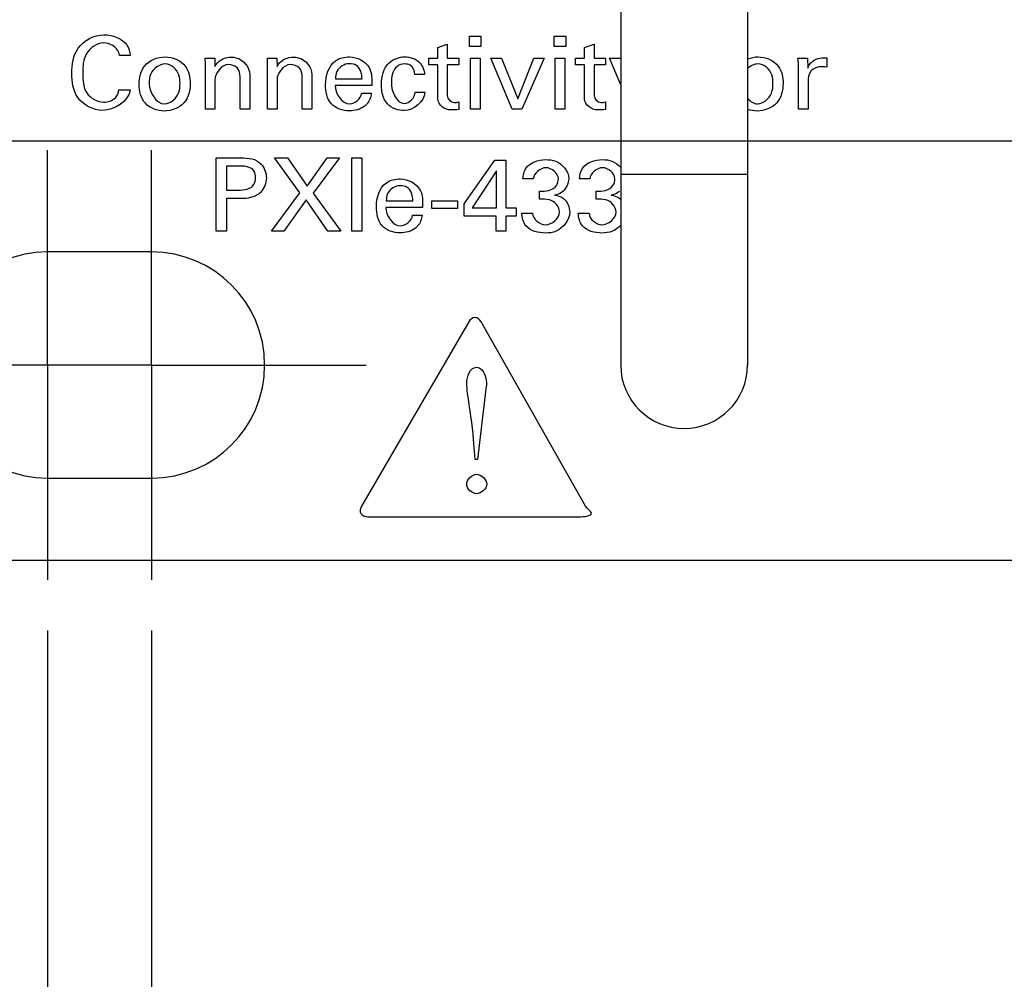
# Model space of a CAD drawing. Header units: inches. Extents: x 0 to 34, y 0 to 22.
# Tile 5 of 78: x 3 to 4.2, y 6.8 to 8. Entities that reach past the tile are written whole.
import ezdxf

# ---------------------------------------------------------------- set-up
doc = ezdxf.new("R2010")
doc.units = ezdxf.units.IN
doc.header["$LTSCALE"] = 1.87
doc.header["$MEASUREMENT"] = 0
doc.linetypes.add('CENTER', pattern=[0.6, 0.375, -0.075, 0.075, -0.075])
doc.layers.get('0').update_dxf_attribs({"linetype": 'CONTINUOUS'})
doc.layers.add('02___PRT_ALL_AXES', color=7, linetype='CONTINUOUS')
doc.layers.add('DIMENSIONS', color=7, linetype='CONTINUOUS')
doc.styles.get("Standard").update_dxf_attribs({"font": 'txt', "width": 0.8})
doc.dimstyles.new('DIMSTYLE_2', dxfattribs={"dimtxt": 0.125, "dimasz": 0.18, "dimexe": 0.125, "dimexo": 0.0625, "dimgap": 0.09, "dimtad": 0, "dimtih": 1, "dimtoh": 1, "dimzin": 4, "dimdsep": 46, "dimtxsty": 'STANDARD', "dimblk": '_FILLED', "dimblk1": '_FILLED', "dimblk2": '_FILLED', "dimcen": 0.09, "dimadec": 0, "dimazin": 0, "dimtp": 0.001, "dimtm": 0.001, "dimtfac": 1, "dimtofl": 0, "dimtmove": 0, "dimatfit": 3, "dimldrblk": '_FILLED', "dimfxl": 1, "dimtolj": 1, "dimtzin": 4, "dimarcsym": 0})

# ---------------------------------------------------------------- blocks, each defined once
blk = doc.blocks.new('*D6')
at = {"layer": 'DIMENSIONS', "color": 2, "linetype": 'CONTINUOUS'}
blk.add_line((7.364, 7.8738), (2.135, 7.8738), dxfattribs=at)
at = {"layer": 'DIMENSIONS', "color": 2, "linetype": 'CONTINUOUS', "insert": (2.0725, 7.9363), "char_height": 0.125, "width": 1.325, "attachment_point": 3, "line_spacing_factor": 0.9}
blk.add_mtext('3X .52{\\Ftxt.shx;\\W1.000000;\\H0.125000; }[13.1]', dxfattribs=at)
blk = doc.blocks.new('_FILLED')
at = {"color": 0, "linetype": 'BYBLOCK'}
blk.add_solid([(0, 0), (-1, 0.1736), (-1, -0.1736)], dxfattribs=at)
blk = doc.blocks.new('*D7')
at = {"layer": 'DIMENSIONS', "color": 2, "linetype": 'CONTINUOUS'}
blk.add_line((7.71, 8.6246), (2.135, 8.6246), dxfattribs=at)
at = {"layer": 'DIMENSIONS', "color": 2, "linetype": 'CONTINUOUS', "insert": (2.0725, 8.6871), "char_height": 0.125, "width": 1.425, "attachment_point": 3, "line_spacing_factor": 0.9}
blk.add_mtext('6X 1.27{\\Ftxt.shx;\\W1.000000;\\H0.125000; }[32.2]', dxfattribs=at)
blk = doc.blocks.new('*D9')
at = {"layer": 'DIMENSIONS', "color": 2, "linetype": 'CONTINUOUS'}
blk.add_line((3.0585, 7.2723), (3.0585, 6.6713), dxfattribs=at)
at = {"layer": 'DIMENSIONS', "color": 2, "linetype": 'CONTINUOUS', "insert": (2.996, 6.6088), "char_height": 0.125, "width": 1.025, "attachment_point": 3, "rotation": 90, "line_spacing_factor": 0.9}
blk.add_mtext('2X .24{\\Ftxt.shx;\\W1.000000;\\H0.125000; }[6]', dxfattribs=at)
blk = doc.blocks.new('*D11')
at = {"layer": 'DIMENSIONS', "color": 2, "linetype": 'CONTINUOUS'}
blk.add_line((3.1865, 7.2723), (3.1865, 6.6713), dxfattribs=at)
at = {"layer": 'DIMENSIONS', "color": 2, "linetype": 'CONTINUOUS', "insert": (3.124, 6.6088), "char_height": 0.125, "width": 1.225, "attachment_point": 3, "rotation": 90, "line_spacing_factor": 0.9}
blk.add_mtext('2X .36{\\Ftxt.shx;\\W1.000000;\\H0.125000; }[9.2]', dxfattribs=at)
blk = doc.blocks.new('*D12')
at = {"layer": 'DIMENSIONS', "color": 2, "linetype": 'CONTINUOUS'}
blk.add_line((4.7225, 7.8714), (4.7225, 6.6713), dxfattribs=at)
at = {"layer": 'DIMENSIONS', "color": 2, "linetype": 'CONTINUOUS', "insert": (4.66, 6.6088), "char_height": 0.125, "width": 1.425, "attachment_point": 3, "rotation": 90, "line_spacing_factor": 0.9}
blk.add_mtext('2X 1.90{\\Ftxt.shx;\\W1.000000;\\H0.125000; }[48.3]', dxfattribs=at)
blk = doc.blocks.new('*D13')
at = {"layer": 'DIMENSIONS', "color": 2, "linetype": 'CONTINUOUS'}
blk.add_line((5.3625, 7.8714), (5.3625, 6.6713), dxfattribs=at)
at = {"layer": 'DIMENSIONS', "color": 2, "linetype": 'CONTINUOUS', "insert": (5.3, 6.6088), "char_height": 0.125, "width": 1.425, "attachment_point": 3, "rotation": 90, "line_spacing_factor": 0.9}
blk.add_mtext('2X 2.54{\\Ftxt.shx;\\W1.000000;\\H0.125000; }[64.5]', dxfattribs=at)
blk = doc.blocks.new('*D14')
at = {"layer": 'DIMENSIONS', "color": 2, "linetype": 'CONTINUOUS'}
blk.add_line((6.0025, 7.8714), (6.0025, 6.6713), dxfattribs=at)
at = {"layer": 'DIMENSIONS', "color": 2, "linetype": 'CONTINUOUS', "insert": (5.94, 6.6088), "char_height": 0.125, "width": 1.425, "attachment_point": 3, "rotation": 90, "line_spacing_factor": 0.9}
blk.add_mtext('2X 3.18{\\Ftxt.shx;\\W1.000000;\\H0.125000; }[80.8]', dxfattribs=at)
blk = doc.blocks.new('*D15')
at = {"layer": 'DIMENSIONS', "color": 2, "linetype": 'CONTINUOUS'}
blk.add_line((6.6425, 7.8714), (6.6425, 6.6713), dxfattribs=at)
at = {"layer": 'DIMENSIONS', "color": 2, "linetype": 'CONTINUOUS', "insert": (6.58, 6.6088), "char_height": 0.125, "width": 1.225, "attachment_point": 3, "rotation": 90, "line_spacing_factor": 0.9}
blk.add_mtext('2X 3.82{\\Ftxt.shx;\\W1.000000;\\H0.125000; }[97]', dxfattribs=at)
blk = doc.blocks.new('*D16')
at = {"layer": 'DIMENSIONS', "color": 2, "linetype": 'CONTINUOUS'}
blk.add_line((8.3525, 7.6463), (8.3525, 6.6713), dxfattribs=at)
at = {"layer": 'DIMENSIONS', "color": 2, "linetype": 'CONTINUOUS', "insert": (8.29, 6.6088), "char_height": 0.125, "width": 1.225, "attachment_point": 3, "rotation": 90, "line_spacing_factor": 0.9}
blk.add_mtext('5.53{\\Ftxt.shx;\\W1.000000;\\H0.125000; }[140.5]', dxfattribs=at)
blk = doc.blocks.new('*D17')
at = {"layer": 'DIMENSIONS', "color": 2, "linetype": 'CONTINUOUS'}
blk.add_line((8.9225, 8.3928), (8.9225, 6.6713), dxfattribs=at)
at = {"layer": 'DIMENSIONS', "color": 2, "linetype": 'CONTINUOUS', "insert": (8.86, 6.6088), "char_height": 0.125, "width": 1.225, "attachment_point": 3, "rotation": 90, "line_spacing_factor": 0.9}
blk.add_mtext('6.10{\\Ftxt.shx;\\W1.000000;\\H0.125000; }[154.9]', dxfattribs=at)
blk = doc.blocks.new('*D18')
at = {"layer": 'DIMENSIONS', "color": 2, "linetype": 'CONTINUOUS'}
blk.add_line((7.7725, 8.2496), (7.7725, 6.6713), dxfattribs=at)
at = {"layer": 'DIMENSIONS', "color": 2, "linetype": 'CONTINUOUS', "insert": (7.71, 6.6088), "char_height": 0.125, "width": 1.225, "attachment_point": 3, "rotation": 90, "line_spacing_factor": 0.9}
blk.add_mtext('4.95{\\Ftxt.shx;\\W1.000000;\\H0.125000; }[125.7]', dxfattribs=at)
blk = doc.blocks.new('*D19')
at = {"layer": 'DIMENSIONS', "color": 2, "linetype": 'CONTINUOUS'}
blk.add_line((13.1285, 8.248), (13.1285, 6.6713), dxfattribs=at)
at = {"layer": 'DIMENSIONS', "color": 2, "linetype": 'CONTINUOUS', "insert": (13.066, 6.6088), "char_height": 0.125, "width": 1.325, "attachment_point": 3, "rotation": 90, "line_spacing_factor": 0.9}
blk.add_mtext('10.31{\\Ftxt.shx;\\W1.000000;\\H0.125000; }[261.8]', dxfattribs=at)
blk = doc.blocks.new('*D20')
at = {"layer": 'DIMENSIONS', "color": 2, "linetype": 'CONTINUOUS'}
blk.add_line((14.2785, 8.3928), (14.2785, 6.6713), dxfattribs=at)
at = {"layer": 'DIMENSIONS', "color": 2, "linetype": 'CONTINUOUS', "insert": (14.216, 6.6088), "char_height": 0.125, "width": 1.125, "attachment_point": 3, "rotation": 90, "line_spacing_factor": 0.9}
blk.add_mtext('11.46{\\Ftxt.shx;\\W1.000000;\\H0.125000; }[291]', dxfattribs=at)
blk = doc.blocks.new('*D21')
at = {"layer": 'DIMENSIONS', "color": 2, "linetype": 'CONTINUOUS'}
blk.add_line((13.7085, 7.6463), (13.7085, 6.6713), dxfattribs=at)
at = {"layer": 'DIMENSIONS', "color": 2, "linetype": 'CONTINUOUS', "insert": (13.646, 6.6088), "char_height": 0.125, "width": 1.325, "attachment_point": 3, "rotation": 90, "line_spacing_factor": 0.9}
blk.add_mtext('10.89{\\Ftxt.shx;\\W1.000000;\\H0.125000; }[276.5]', dxfattribs=at)
blk = doc.blocks.new('*D22')
at = {"layer": 'DIMENSIONS', "color": 2, "linetype": 'CONTINUOUS'}
blk.add_line((10.0785, 8.4512), (10.0785, 6.6713), dxfattribs=at)
at = {"layer": 'DIMENSIONS', "color": 2, "linetype": 'CONTINUOUS', "insert": (10.016, 6.6088), "char_height": 0.125, "width": 1.525, "attachment_point": 3, "rotation": 90, "line_spacing_factor": 0.9}
blk.add_mtext('2X 7.26{\\Ftxt.shx;\\W1.000000;\\H0.125000; }[184.3]', dxfattribs=at)
blk = doc.blocks.new('*D23')
at = {"layer": 'DIMENSIONS', "color": 2, "linetype": 'CONTINUOUS'}
blk.add_line((10.7185, 8.4512), (10.7185, 6.6713), dxfattribs=at)
at = {"layer": 'DIMENSIONS', "color": 2, "linetype": 'CONTINUOUS', "insert": (10.656, 6.6088), "char_height": 0.125, "width": 1.525, "attachment_point": 3, "rotation": 90, "line_spacing_factor": 0.9}
blk.add_mtext('2X 7.90{\\Ftxt.shx;\\W1.000000;\\H0.125000; }[200.6]', dxfattribs=at)
blk = doc.blocks.new('*D24')
at = {"layer": 'DIMENSIONS', "color": 2, "linetype": 'CONTINUOUS'}
blk.add_line((11.3585, 8.4512), (11.3585, 6.6713), dxfattribs=at)
at = {"layer": 'DIMENSIONS', "color": 2, "linetype": 'CONTINUOUS', "insert": (11.296, 6.6088), "char_height": 0.125, "width": 1.525, "attachment_point": 3, "rotation": 90, "line_spacing_factor": 0.9}
blk.add_mtext('2X 8.54{\\Ftxt.shx;\\W1.000000;\\H0.125000; }[216.8]', dxfattribs=at)
blk = doc.blocks.new('*D25')
at = {"layer": 'DIMENSIONS', "color": 2, "linetype": 'CONTINUOUS'}
blk.add_line((11.9985, 8.4512), (11.9985, 6.6713), dxfattribs=at)
at = {"layer": 'DIMENSIONS', "color": 2, "linetype": 'CONTINUOUS', "insert": (11.936, 6.6088), "char_height": 0.125, "width": 1.525, "attachment_point": 3, "rotation": 90, "line_spacing_factor": 0.9}
blk.add_mtext('2X 9.18{\\Ftxt.shx;\\W1.000000;\\H0.125000; }[233.1]', dxfattribs=at)
blk = doc.blocks.new('*D26')
at = {"layer": 'DIMENSIONS', "color": 2, "linetype": 'CONTINUOUS'}
blk.add_line((15.4345, 8.4512), (15.4345, 6.6713), dxfattribs=at)
at = {"layer": 'DIMENSIONS', "color": 2, "linetype": 'CONTINUOUS', "insert": (15.372, 6.6088), "char_height": 0.125, "width": 1.625, "attachment_point": 3, "rotation": 90, "line_spacing_factor": 0.9}
blk.add_mtext('2X 12.61{\\Ftxt.shx;\\W1.000000;\\H0.125000; }[320.3]', dxfattribs=at)
blk = doc.blocks.new('*D27')
at = {"layer": 'DIMENSIONS', "color": 2, "linetype": 'CONTINUOUS'}
blk.add_line((16.0745, 8.4512), (16.0745, 6.6713), dxfattribs=at)
at = {"layer": 'DIMENSIONS', "color": 2, "linetype": 'CONTINUOUS', "insert": (16.012, 6.6088), "char_height": 0.125, "width": 1.625, "attachment_point": 3, "rotation": 90, "line_spacing_factor": 0.9}
blk.add_mtext('2X 13.25{\\Ftxt.shx;\\W1.000000;\\H0.125000; }[336.6]', dxfattribs=at)
blk = doc.blocks.new('*D28')
at = {"layer": 'DIMENSIONS', "color": 2, "linetype": 'CONTINUOUS'}
blk.add_line((16.7145, 8.4512), (16.7145, 6.6713), dxfattribs=at)
at = {"layer": 'DIMENSIONS', "color": 2, "linetype": 'CONTINUOUS', "insert": (16.652, 6.6088), "char_height": 0.125, "width": 1.625, "attachment_point": 3, "rotation": 90, "line_spacing_factor": 0.9}
blk.add_mtext('2X 13.89{\\Ftxt.shx;\\W1.000000;\\H0.125000; }[352.9]', dxfattribs=at)
blk = doc.blocks.new('*D29')
at = {"layer": 'DIMENSIONS', "color": 2, "linetype": 'CONTINUOUS'}
blk.add_line((17.3545, 8.4512), (17.3545, 6.6713), dxfattribs=at)
at = {"layer": 'DIMENSIONS', "color": 2, "linetype": 'CONTINUOUS', "insert": (17.292, 6.6088), "char_height": 0.125, "width": 1.625, "attachment_point": 3, "rotation": 90, "line_spacing_factor": 0.9}
blk.add_mtext('2X 14.53{\\Ftxt.shx;\\W1.000000;\\H0.125000; }[369.1]', dxfattribs=at)
blk = doc.blocks.new('*D30')
at = {"layer": 'DIMENSIONS', "color": 2, "linetype": 'CONTINUOUS'}
blk.add_line((19.0645, 7.6463), (19.0645, 6.6713), dxfattribs=at)
at = {"layer": 'DIMENSIONS', "color": 2, "linetype": 'CONTINUOUS', "insert": (19.002, 6.6088), "char_height": 0.125, "width": 1.325, "attachment_point": 3, "rotation": 90, "line_spacing_factor": 0.9}
blk.add_mtext('16.24{\\Ftxt.shx;\\W1.000000;\\H0.125000; }[412.5]', dxfattribs=at)
blk = doc.blocks.new('*D31')
at = {"layer": 'DIMENSIONS', "color": 2, "linetype": 'CONTINUOUS'}
blk.add_line((19.6345, 8.3928), (19.6345, 6.6713), dxfattribs=at)
at = {"layer": 'DIMENSIONS', "color": 2, "linetype": 'CONTINUOUS', "insert": (19.572, 6.6088), "char_height": 0.125, "width": 1.125, "attachment_point": 3, "rotation": 90, "line_spacing_factor": 0.9}
blk.add_mtext('16.81{\\Ftxt.shx;\\W1.000000;\\H0.125000; }[427]', dxfattribs=at)
blk = doc.blocks.new('*D32')
at = {"layer": 'DIMENSIONS', "color": 2, "linetype": 'CONTINUOUS'}
blk.add_line((18.4845, 8.248), (18.4845, 6.6713), dxfattribs=at)
at = {"layer": 'DIMENSIONS', "color": 2, "linetype": 'CONTINUOUS', "insert": (18.422, 6.6088), "char_height": 0.125, "width": 1.325, "attachment_point": 3, "rotation": 90, "line_spacing_factor": 0.9}
blk.add_mtext('15.66{\\Ftxt.shx;\\W1.000000;\\H0.125000; }[397.8]', dxfattribs=at)
blk = doc.blocks.new('*D33')
at = {"layer": 'DIMENSIONS', "color": 2, "linetype": 'CONTINUOUS'}
for p, q in [((21.4585, 7.2723), (21.4585, 7.0214)), ((21.4585, 7.0214), (21.412, 6.9877)), ((21.412, 6.9877), (21.412, 6.6713))]:
    blk.add_line(p, q, dxfattribs=at)
at = {"layer": 'DIMENSIONS', "color": 2, "linetype": 'CONTINUOUS', "insert": (21.3495, 6.6088), "char_height": 0.125, "width": 1.625, "attachment_point": 3, "rotation": 90, "line_spacing_factor": 0.9}
blk.add_mtext('2X 18.64{\\Ftxt.shx;\\W1.000000;\\H0.125000; }[473.4]', dxfattribs=at)
blk = doc.blocks.new('*D34')
at = {"layer": 'DIMENSIONS', "color": 2, "linetype": 'CONTINUOUS'}
blk.add_line((21.5865, 7.2723), (21.5865, 6.6713), dxfattribs=at)
at = {"layer": 'DIMENSIONS', "color": 2, "linetype": 'CONTINUOUS', "insert": (21.524, 6.6088), "char_height": 0.125, "width": 1.625, "attachment_point": 3, "rotation": 90, "line_spacing_factor": 0.9}
blk.add_mtext('2X 18.76{\\Ftxt.shx;\\W1.000000;\\H0.125000; }[476.6]', dxfattribs=at)

msp = doc.modelspace()

# ---------------------------------------------------------------- linework, layer by layer
at = {"color": 7, "linetype": 'CONTINUOUS'}
for p, q in [((3.7633, 8.8488), (3.7633, 7.5988)), ((3.9193, 8.8488), (3.9193, 7.5988)), ((3.9193, 7.8328), (3.7633, 7.8328)), ((3.01, 7.3588), (21.635, 7.3588))]:
    msp.add_line(p, q, dxfattribs=at)
at = {"color": 40, "linetype": 'CONTINUOUS'}
for p, q in [((3.5384, 7.9893), (3.5501, 7.9931)), ((3.5501, 7.9931), (3.5501, 7.9762)), ((3.5774, 7.9903), (3.5774, 8.0032)), ((3.5774, 8.0032), (3.5915, 8.0032)), ((3.5915, 8.0032), (3.5915, 7.9903)), ((3.6816, 7.9903), (3.6816, 8.0032)), ((3.6816, 8.0032), (3.6958, 8.0032)), ((3.6958, 8.0032), (3.6958, 7.9903)), ((3.719, 7.9893), (3.7306, 7.9931)), ((3.7306, 7.9931), (3.7306, 7.9762)), ((3.1603, 7.9791), (3.1469, 7.9791)), ((3.5384, 7.9762), (3.5384, 7.9893)), ((3.5915, 7.9903), (3.5774, 7.9903)), ((3.6958, 7.9903), (3.6816, 7.9903)), ((3.719, 7.9762), (3.719, 7.9893)), ((3.2526, 7.9687), (3.2525, 7.9759)), ((3.2525, 7.9759), (3.2642, 7.9759)), ((3.2526, 7.9132), (3.2526, 7.9687)), ((3.2642, 7.9759), (3.2644, 7.9658)), ((3.329, 7.9687), (3.3288, 7.9759)), ((3.3288, 7.9759), (3.3406, 7.9759)), ((3.329, 7.9132), (3.329, 7.9687)), ((3.3406, 7.9759), (3.3407, 7.9658)), ((3.5273, 7.9676), (3.5273, 7.9762)), ((3.5273, 7.9762), (3.5384, 7.9762)), ((3.5384, 7.9676), (3.5273, 7.9676)), ((3.5384, 7.9257), (3.5384, 7.9676)), ((3.5501, 7.9762), (3.5641, 7.9762)), ((3.5501, 7.9676), (3.5501, 7.9299)), ((3.5641, 7.9676), (3.5501, 7.9676)), ((3.5641, 7.9762), (3.5641, 7.9676)), ((3.5787, 7.9132), (3.5787, 7.9759)), ((3.5787, 7.9759), (3.5904, 7.9759)), ((3.5904, 7.9759), (3.5904, 7.9132)), ((3.63, 7.9132), (3.6038, 7.9759)), ((3.6038, 7.9759), (3.6169, 7.9759)), ((3.6169, 7.9759), (3.6369, 7.9262)), ((3.6369, 7.9262), (3.6564, 7.9759)), ((3.6694, 7.9759), (3.6419, 7.9132)), ((3.6564, 7.9759), (3.6694, 7.9759)), ((3.6829, 7.9132), (3.6829, 7.9759)), ((3.6829, 7.9759), (3.6947, 7.9759)), ((3.6947, 7.9759), (3.6947, 7.9132)), ((3.7079, 7.9676), (3.7079, 7.9762)), ((3.7079, 7.9762), (3.719, 7.9762)), ((3.719, 7.9676), (3.7079, 7.9676)), ((3.719, 7.9257), (3.719, 7.9676)), ((3.7306, 7.9762), (3.7446, 7.9762)), ((3.7306, 7.9676), (3.7306, 7.9299)), ((3.7446, 7.9676), (3.7306, 7.9676)), ((3.7446, 7.9762), (3.7446, 7.9676)), ((3.7633, 7.9433), (3.7496, 7.9759)), ((3.7496, 7.9759), (3.7629, 7.9759)), ((3.9813, 7.9759), (3.9932, 7.9759)), ((3.9932, 7.9759), (3.9935, 7.9638)), ((4.0166, 7.9764), (4.0166, 7.9649)), ((3.3072, 7.9558), (3.3072, 7.9132)), ((3.3836, 7.9558), (3.3836, 7.9132)), ((3.5221, 7.9558), (3.5102, 7.9558)), ((3.982, 7.9132), (3.982, 7.9632)), ((4.0143, 7.9654), (4.011, 7.9655)), ((4.0166, 7.9649), (4.0143, 7.9654)), ((3.2644, 7.9493), (3.2644, 7.9132)), ((3.2952, 7.9132), (3.2952, 7.9531)), ((3.3407, 7.9493), (3.3407, 7.9132)), ((3.3716, 7.9132), (3.3716, 7.9531)), ((3.4126, 7.9507), (3.4452, 7.9507)), ((3.9938, 7.9465), (3.9938, 7.9132)), ((3.1463, 7.9369), (3.16, 7.9369)), ((3.4572, 7.9424), (3.4121, 7.9424)), ((3.4448, 7.9328), (3.4566, 7.9328)), ((3.5107, 7.934), (3.5226, 7.934)), ((3.5641, 7.9222), (3.5641, 7.913)), ((3.7446, 7.9222), (3.7446, 7.913)), ((3.2644, 7.9132), (3.2526, 7.9132)), ((3.3072, 7.9132), (3.2952, 7.9132)), ((3.3407, 7.9132), (3.329, 7.9132)), ((3.3836, 7.9132), (3.3716, 7.9132)), ((3.5904, 7.9132), (3.5787, 7.9132)), ((3.6419, 7.9132), (3.63, 7.9132)), ((3.6947, 7.9132), (3.6829, 7.9132)), ((3.9938, 7.9132), (3.982, 7.9132)), ((3.266, 7.7632), (3.266, 7.8534)), ((3.266, 7.8534), (3.2963, 7.8534)), ((3.3688, 7.8104), (3.3375, 7.8534)), ((3.3375, 7.8534), (3.3535, 7.8534)), ((3.3535, 7.8534), (3.3779, 7.8187)), ((3.3779, 7.8187), (3.4023, 7.8534)), ((3.4174, 7.8534), (3.3853, 7.8102)), ((3.4023, 7.8534), (3.4174, 7.8534)), ((3.4326, 7.7632), (3.4326, 7.8534)), ((3.4326, 7.8534), (3.4451, 7.8534)), ((3.4451, 7.8534), (3.4451, 7.7632)), ((3.571, 7.7968), (3.6085, 7.8508)), ((3.6085, 7.8508), (3.622, 7.8508)), ((3.622, 7.8508), (3.622, 7.792)), ((3.2785, 7.8433), (3.2785, 7.8138)), ((3.296, 7.8433), (3.2785, 7.8433)), ((3.6104, 7.8377), (3.5805, 7.792)), ((3.6104, 7.792), (3.6104, 7.8377)), ((3.6557, 7.8277), (3.6431, 7.8277)), ((3.7252, 7.8277), (3.7126, 7.8277)), ((3.2785, 7.8138), (3.2934, 7.8138)), ((3.3338, 7.7632), (3.3688, 7.8104)), ((3.3853, 7.8102), (3.419, 7.7632)), ((3.6636, 7.8026), (3.6636, 7.8127)), ((3.7331, 7.8026), (3.7331, 7.8127)), ((3.2785, 7.8033), (3.2785, 7.7632)), ((3.2932, 7.8033), (3.2785, 7.8033)), ((3.3764, 7.8019), (3.3489, 7.7632)), ((3.4033, 7.7632), (3.3764, 7.8019)), ((3.475, 7.8007), (3.5076, 7.8007)), ((3.5311, 7.7913), (3.5311, 7.8008)), ((3.5311, 7.8008), (3.5625, 7.8008)), ((3.5625, 7.8008), (3.5625, 7.7913)), ((3.5196, 7.7924), (3.4745, 7.7924)), ((3.5625, 7.7913), (3.5311, 7.7913)), ((3.571, 7.7819), (3.571, 7.7968)), ((3.5805, 7.792), (3.6104, 7.792)), ((3.622, 7.792), (3.6346, 7.792)), ((3.6346, 7.792), (3.6346, 7.7819)), ((3.6417, 7.7854), (3.655, 7.7854)), ((3.7112, 7.7854), (3.7245, 7.7854)), ((3.5073, 7.7828), (3.519, 7.7828)), ((3.61, 7.7819), (3.571, 7.7819)), ((3.61, 7.7632), (3.61, 7.7819)), ((3.622, 7.7819), (3.622, 7.7632)), ((3.6346, 7.7819), (3.622, 7.7819)), ((3.2785, 7.7632), (3.266, 7.7632)), ((3.3489, 7.7632), (3.3338, 7.7632)), ((3.419, 7.7632), (3.4033, 7.7632)), ((3.4451, 7.7632), (3.4326, 7.7632)), ((3.622, 7.7632), (3.61, 7.7632)), ((3.5765, 7.652), (3.4447, 7.4253)), ((3.7202, 7.4254), (3.5916, 7.6519)), ((3.5976, 7.5694), (3.5874, 7.4826)), ((3.5844, 7.4826), (3.5824, 7.5071)), ((3.5874, 7.4826), (3.5844, 7.4826)), ((3.4522, 7.4123), (3.7125, 7.4123))]:
    msp.add_line(p, q, dxfattribs=at)
at = {"color": 7, "linetype": 'CONTINUOUS'}
msp.add_arc((3.8413, 7.5988), 0.078, 180, 360, dxfattribs=at)
at = {"color": 40, "linetype": 'CONTINUOUS'}
for points, knots in [([(3.0884, 7.9573), (3.0884, 7.9679), (3.0916, 7.9922), (3.1159, 8.0047), (3.1279, 8.0047)], [0, 0, 0, 0, 0.469748, 1, 1, 1, 1]), ([(3.1279, 8.0047), (3.1383, 8.0047), (3.1559, 7.9987), (3.1599, 7.9835), (3.1603, 7.9791)], [0, 0, 0, 0, 0.702144, 1, 1, 1, 1]), ([(3.1274, 7.9947), (3.1192, 7.9947), (3.1024, 7.9832), (3.1018, 7.9657), (3.1018, 7.9574)], [0, 0, 0, 0, 0.499846, 1, 1, 1, 1]), ([(3.1469, 7.9791), (3.1467, 7.9803), (3.1453, 7.989), (3.1348, 7.9947), (3.1274, 7.9947)], [0, 0, 0, 0, 0.148184, 1, 1, 1, 1]), ([(3.1712, 7.9438), (3.1712, 7.9517), (3.175, 7.9703), (3.194, 7.9776), (3.2031, 7.9776)], [0, 0, 0, 0, 0.462511, 1, 1, 1, 1]), ([(3.2031, 7.9689), (3.196, 7.9689), (3.1843, 7.9601), (3.1835, 7.9486), (3.1835, 7.9446)], [0, 0, 0, 0, 0.636738, 1, 1, 1, 1]), ([(3.2031, 7.9776), (3.2122, 7.9776), (3.2306, 7.97), (3.2339, 7.9521), (3.2339, 7.9447)], [0, 0, 0, 0, 0.552193, 1, 1, 1, 1]), ([(3.2214, 7.9451), (3.2214, 7.9485), (3.221, 7.9593), (3.2104, 7.9689), (3.2031, 7.9689)], [0, 0, 0, 0, 0.324102, 1, 1, 1, 1]), ([(3.2644, 7.9658), (3.2649, 7.9668), (3.2687, 7.9737), (3.2777, 7.9772), (3.2845, 7.9772)], [0, 0, 0, 0, 0.142076, 1, 1, 1, 1]), ([(3.2845, 7.9772), (3.2865, 7.9772), (3.2974, 7.9765), (3.3072, 7.9647), (3.3072, 7.9558)], [0, 0, 0, 0, 0.182491, 1, 1, 1, 1]), ([(3.3407, 7.9658), (3.3412, 7.9668), (3.3451, 7.9737), (3.3541, 7.9772), (3.3609, 7.9772)], [0, 0, 0, 0, 0.142057, 1, 1, 1, 1]), ([(3.3609, 7.9772), (3.3628, 7.9772), (3.3737, 7.9765), (3.3836, 7.9647), (3.3836, 7.9558)], [0, 0, 0, 0, 0.182401, 1, 1, 1, 1]), ([(3.4297, 7.9692), (3.4236, 7.9692), (3.4137, 7.963), (3.4126, 7.9536), (3.4126, 7.9507)], [0, 0, 0, 0, 0.671764, 1, 1, 1, 1]), ([(3.4452, 7.9507), (3.4453, 7.9566), (3.4422, 7.9676), (3.4326, 7.9692), (3.4297, 7.9692)], [0, 0, 0, 0, 0.670004, 1, 1, 1, 1]), ([(3.43, 7.9776), (3.4393, 7.9776), (3.458, 7.9677), (3.4574, 7.9496), (3.4572, 7.9424)], [0, 0, 0, 0, 0.563263, 1, 1, 1, 1]), ([(3.4691, 7.9437), (3.4691, 7.9531), (3.4735, 7.9716), (3.4908, 7.9776), (3.4976, 7.9776)], [0, 0, 0, 0, 0.583835, 1, 1, 1, 1]), ([(3.4977, 7.9689), (3.4944, 7.9689), (3.4831, 7.9656), (3.4814, 7.9525), (3.4814, 7.9453)], [0, 0, 0, 0, 0.312543, 1, 1, 1, 1]), ([(3.5102, 7.9558), (3.5098, 7.9601), (3.5071, 7.9677), (3.5, 7.9689), (3.4977, 7.9689)], [0, 0, 0, 0, 0.650147, 1, 1, 1, 1]), ([(3.9322, 7.9776), (3.9414, 7.9776), (3.9597, 7.97), (3.963, 7.9521), (3.963, 7.9447)], [0, 0, 0, 0, 0.552164, 1, 1, 1, 1]), ([(3.9505, 7.9451), (3.9505, 7.9485), (3.9502, 7.9593), (3.9395, 7.9689), (3.9322, 7.9689)], [0, 0, 0, 0, 0.324102, 1, 1, 1, 1]), ([(3.1263, 7.9118), (3.1147, 7.9118), (3.0912, 7.9238), (3.0884, 7.9472), (3.0884, 7.9573)], [0, 0, 0, 0, 0.53607, 1, 1, 1, 1]), ([(3.1018, 7.9574), (3.1018, 7.9492), (3.1025, 7.9317), (3.1195, 7.922), (3.1273, 7.922)], [0, 0, 0, 0, 0.512328, 1, 1, 1, 1]), ([(4.011, 7.9655), (4.006, 7.9655), (3.9948, 7.9622), (3.9938, 7.9512), (3.9938, 7.9465)], [0, 0, 0, 0, 0.515157, 1, 1, 1, 1]), ([(3.2021, 7.911), (3.1938, 7.911), (3.1756, 7.9174), (3.1712, 7.9356), (3.1712, 7.9438)], [0, 0, 0, 0, 0.505976, 1, 1, 1, 1]), ([(3.2339, 7.9447), (3.2339, 7.9363), (3.2293, 7.9178), (3.2108, 7.911), (3.2021, 7.911)], [0, 0, 0, 0, 0.491174, 1, 1, 1, 1]), ([(3.2024, 7.9198), (3.2097, 7.9198), (3.2209, 7.9297), (3.2214, 7.941), (3.2214, 7.9451)], [0, 0, 0, 0, 0.644707, 1, 1, 1, 1]), ([(3.4296, 7.9113), (3.4217, 7.9113), (3.4037, 7.917), (3.4004, 7.9352), (3.4004, 7.9434)], [0, 0, 0, 0, 0.489757, 1, 1, 1, 1]), ([(3.4766, 7.9197), (3.4729, 7.9239), (3.4695, 7.9323), (3.4691, 7.9408), (3.4691, 7.9437)], [0, 0, 0, 0, 0.660782, 1, 1, 1, 1]), ([(3.963, 7.9447), (3.963, 7.9363), (3.9584, 7.9178), (3.9399, 7.911), (3.9312, 7.911)], [0, 0, 0, 0, 0.491174, 1, 1, 1, 1]), ([(3.9315, 7.9198), (3.9388, 7.9198), (3.95, 7.9297), (3.9505, 7.941), (3.9505, 7.9451)], [0, 0, 0, 0, 0.644707, 1, 1, 1, 1]), ([(3.4512, 7.9197), (3.4504, 7.9187), (3.4447, 7.9133), (3.4362, 7.9113), (3.4296, 7.9113)], [0, 0, 0, 0, 0.161894, 1, 1, 1, 1]), ([(3.6431, 7.8277), (3.6432, 7.8321), (3.6465, 7.8461), (3.6622, 7.8513), (3.6711, 7.8513)], [0, 0, 0, 0, 0.333066, 1, 1, 1, 1]), ([(3.6711, 7.8513), (3.6753, 7.8513), (3.6885, 7.8502), (3.6994, 7.8368), (3.6994, 7.8279)], [0, 0, 0, 0, 0.319799, 1, 1, 1, 1]), ([(3.7126, 7.8277), (3.7127, 7.8321), (3.716, 7.8461), (3.7317, 7.8513), (3.7406, 7.8513)], [0, 0, 0, 0, 0.333102, 1, 1, 1, 1]), ([(3.7406, 7.8513), (3.7448, 7.8513), (3.7531, 7.8506), (3.7605, 7.845), (3.7633, 7.8417)], [0, 0, 0, 0, 0.507788, 1, 1, 1, 1]), ([(3.3143, 7.8292), (3.3143, 7.832), (3.3129, 7.8415), (3.3018, 7.8433), (3.296, 7.8433)], [0, 0, 0, 0, 0.325842, 1, 1, 1, 1]), ([(3.2934, 7.8138), (3.3001, 7.8138), (3.3125, 7.8157), (3.3143, 7.8262), (3.3143, 7.8292)], [0, 0, 0, 0, 0.692017, 1, 1, 1, 1]), ([(3.4924, 7.8276), (3.5017, 7.8276), (3.5204, 7.8177), (3.5198, 7.7996), (3.5196, 7.7924)], [0, 0, 0, 0, 0.563268, 1, 1, 1, 1]), ([(3.6636, 7.8127), (3.6708, 7.812), (3.684, 7.8139), (3.6867, 7.8248), (3.6867, 7.8277)], [0, 0, 0, 0, 0.714684, 1, 1, 1, 1]), ([(3.6994, 7.8279), (3.6994, 7.8216), (3.6941, 7.8115), (3.685, 7.8082), (3.6821, 7.8075)], [0, 0, 0, 0, 0.679494, 1, 1, 1, 1]), ([(3.7331, 7.8127), (3.7403, 7.812), (3.7535, 7.8139), (3.7562, 7.8248), (3.7562, 7.8277)], [0, 0, 0, 0, 0.71466, 1, 1, 1, 1]), ([(3.3204, 7.811), (3.3192, 7.8098), (3.3117, 7.8037), (3.3011, 7.8033), (3.2932, 7.8033)], [0, 0, 0, 0, 0.177376, 1, 1, 1, 1]), ([(3.4921, 7.8192), (3.486, 7.8192), (3.4761, 7.813), (3.4751, 7.8036), (3.475, 7.8007)], [0, 0, 0, 0, 0.671764, 1, 1, 1, 1]), ([(3.5076, 7.8007), (3.5078, 7.8066), (3.5047, 7.8176), (3.4951, 7.8192), (3.4921, 7.8192)], [0, 0, 0, 0, 0.669983, 1, 1, 1, 1]), ([(3.7618, 7.8125), (3.7612, 7.812), (3.7582, 7.8095), (3.7545, 7.8082), (3.7516, 7.8075)], [0, 0, 0, 0, 0.20948, 1, 1, 1, 1]), ([(3.6821, 7.8075), (3.6859, 7.807), (3.696, 7.8038), (3.7006, 7.7927), (3.7006, 7.7866)], [0, 0, 0, 0, 0.381763, 1, 1, 1, 1]), ([(3.7516, 7.8075), (3.7554, 7.807), (3.7597, 7.8056), (3.763, 7.8029), (3.7633, 7.8026)], [0, 0, 0, 0, 0.898932, 1, 1, 1, 1]), ([(3.492, 7.7613), (3.4841, 7.7613), (3.4661, 7.767), (3.4629, 7.7852), (3.4629, 7.7934)], [0, 0, 0, 0, 0.489761, 1, 1, 1, 1]), ([(3.7006, 7.7866), (3.7006, 7.777), (3.6892, 7.7626), (3.6751, 7.761), (3.6706, 7.761)], [0, 0, 0, 0, 0.681996, 1, 1, 1, 1]), ([(3.5136, 7.7697), (3.5128, 7.7687), (3.5071, 7.7633), (3.4986, 7.7613), (3.492, 7.7613)], [0, 0, 0, 0, 0.16194, 1, 1, 1, 1]), ([(3.7633, 7.7706), (3.7605, 7.7675), (3.753, 7.762), (3.7445, 7.761), (3.7401, 7.761)], [0, 0, 0, 0, 0.46711, 1, 1, 1, 1]), ([(3.5916, 7.6519), (3.5901, 7.6546), (3.5841, 7.6601), (3.5781, 7.6546), (3.5765, 7.652)], [0, 0, 0, 0, 0.500416, 1, 1, 1, 1]), ([(3.5858, 7.596), (3.5925, 7.596), (3.5996, 7.5825), (3.598, 7.5729), (3.5976, 7.5694)], [0, 0, 0, 0, 0.659092, 1, 1, 1, 1]), ([(3.5824, 7.5071), (3.5808, 7.5261), (3.5769, 7.5492), (3.574, 7.5726), (3.574, 7.5769)], [0, 0, 0, 0, 0.814592, 1, 1, 1, 1]), ([(3.4447, 7.4253), (3.4431, 7.4227), (3.4414, 7.4148), (3.4491, 7.4123), (3.4522, 7.4123)], [0, 0, 0, 0, 0.49942, 1, 1, 1, 1]), ([(3.7125, 7.4123), (3.7176, 7.4123), (3.7343, 7.4138), (3.7221, 7.4221), (3.7202, 7.4254)], [0, 0, 0, 0, 0.565847, 1, 1, 1, 1])]:
    msp.add_open_spline(points, degree=3, knots=knots, dxfattribs=at)
for points in [[(3.2807, 7.9681), (3.2724, 7.9681), (3.2644, 7.9576), (3.2644, 7.9493)], [(3.2919, 7.9638), (3.289, 7.9665), (3.2847, 7.9681), (3.2807, 7.9681)], [(3.3571, 7.9681), (3.3488, 7.9681), (3.3407, 7.9576), (3.3407, 7.9493)], [(3.3682, 7.9638), (3.3654, 7.9665), (3.3611, 7.9681), (3.3571, 7.9681)], [(3.4004, 7.9434), (3.4004, 7.9541), (3.4041, 7.9668), (3.4128, 7.9729)], [(3.4128, 7.9729), (3.4176, 7.9763), (3.424, 7.9776), (3.43, 7.9776)], [(3.4976, 7.9776), (3.5045, 7.9776), (3.5124, 7.9751), (3.5168, 7.9698)], [(3.5168, 7.9698), (3.5201, 7.966), (3.5217, 7.9608), (3.5221, 7.9558)], [(3.9193, 7.9751), (3.9235, 7.9767), (3.928, 7.9776), (3.9322, 7.9776)], [(3.9322, 7.9689), (3.9276, 7.9689), (3.9229, 7.9666), (3.9193, 7.9631)], [(3.982, 7.9632), (3.982, 7.9674), (3.9817, 7.9717), (3.9813, 7.9759)], [(3.9935, 7.9638), (3.9951, 7.9701), (4.0021, 7.9753), (4.0085, 7.9762)], [(4.0085, 7.9762), (4.0112, 7.9766), (4.0139, 7.9766), (4.0166, 7.9764)], [(3.2952, 7.9531), (3.2952, 7.9568), (3.2945, 7.9611), (3.2919, 7.9638)], [(3.3716, 7.9531), (3.3716, 7.9568), (3.3709, 7.9611), (3.3682, 7.9638)], [(3.1835, 7.9446), (3.1835, 7.9342), (3.192, 7.9198), (3.2024, 7.9198)], [(3.4814, 7.9453), (3.4814, 7.9355), (3.4873, 7.9204), (3.4971, 7.9204)], [(3.16, 7.9369), (3.1586, 7.923), (3.1403, 7.9118), (3.1263, 7.9118)], [(3.1419, 7.9274), (3.1443, 7.93), (3.1457, 7.9335), (3.1463, 7.9369)], [(3.4121, 7.9424), (3.4119, 7.9328), (3.4204, 7.9198), (3.4301, 7.9198)], [(3.4301, 7.9198), (3.4366, 7.9198), (3.4441, 7.9263), (3.4448, 7.9328)], [(3.4566, 7.9328), (3.456, 7.9281), (3.4544, 7.9231), (3.4512, 7.9197)], [(3.4971, 7.9204), (3.5035, 7.9204), (3.5104, 7.9276), (3.5107, 7.934)], [(3.5226, 7.934), (3.5219, 7.9228), (3.5085, 7.9115), (3.4972, 7.9115)], [(3.1273, 7.922), (3.1325, 7.922), (3.1383, 7.9237), (3.1419, 7.9274)], [(3.4972, 7.9115), (3.4898, 7.9115), (3.4815, 7.9142), (3.4766, 7.9197)], [(3.5543, 7.9123), (3.5474, 7.9123), (3.5384, 7.9187), (3.5384, 7.9257)], [(3.5501, 7.9299), (3.5501, 7.926), (3.5545, 7.9215), (3.5584, 7.9215)], [(3.5584, 7.9215), (3.5603, 7.9215), (3.5622, 7.9217), (3.5641, 7.9222)], [(3.7349, 7.9123), (3.728, 7.9123), (3.719, 7.9187), (3.719, 7.9257)], [(3.7306, 7.9299), (3.7306, 7.926), (3.7351, 7.9215), (3.739, 7.9215)], [(3.739, 7.9215), (3.7409, 7.9215), (3.7428, 7.9217), (3.7446, 7.9222)], [(3.9193, 7.9268), (3.9226, 7.9227), (3.9268, 7.9198), (3.9315, 7.9198)], [(3.5641, 7.913), (3.5608, 7.9125), (3.5576, 7.9123), (3.5543, 7.9123)], [(3.7446, 7.913), (3.7414, 7.9125), (3.7382, 7.9123), (3.7349, 7.9123)], [(3.9312, 7.911), (3.9273, 7.911), (3.9231, 7.9118), (3.9193, 7.9132)], [(3.2963, 7.8534), (3.3049, 7.8534), (3.3151, 7.8525), (3.3209, 7.8462)], [(3.3209, 7.8462), (3.3253, 7.8417), (3.3276, 7.8349), (3.3276, 7.8287)], [(3.6715, 7.8413), (3.6645, 7.8413), (3.6564, 7.8346), (3.6557, 7.8277)], [(3.6867, 7.8277), (3.6867, 7.8345), (3.6783, 7.8413), (3.6715, 7.8413)], [(3.741, 7.8413), (3.734, 7.8413), (3.7259, 7.8346), (3.7252, 7.8277)], [(3.7562, 7.8277), (3.7562, 7.8345), (3.7478, 7.8413), (3.741, 7.8413)], [(3.3276, 7.8287), (3.3276, 7.8223), (3.3249, 7.8155), (3.3204, 7.811)], [(3.4629, 7.7934), (3.4629, 7.8041), (3.4665, 7.8168), (3.4753, 7.8229)], [(3.4753, 7.8229), (3.4801, 7.8264), (3.4865, 7.8276), (3.4924, 7.8276)], [(3.6756, 7.8019), (3.6717, 7.8027), (3.6676, 7.8027), (3.6636, 7.8026)], [(3.6881, 7.7867), (3.6881, 7.7932), (3.682, 7.8005), (3.6756, 7.8019)], [(3.7451, 7.8019), (3.7412, 7.8027), (3.7371, 7.8027), (3.7331, 7.8026)], [(3.7576, 7.7867), (3.7576, 7.7932), (3.7515, 7.8005), (3.7451, 7.8019)], [(3.4745, 7.7924), (3.4743, 7.7828), (3.4829, 7.7698), (3.4925, 7.7698)], [(3.6468, 7.77), (3.6433, 7.7741), (3.6419, 7.78), (3.6417, 7.7854)], [(3.655, 7.7854), (3.6549, 7.7783), (3.6638, 7.7713), (3.6708, 7.7713)], [(3.6708, 7.7713), (3.6786, 7.7713), (3.6881, 7.779), (3.6881, 7.7867)], [(3.7163, 7.77), (3.7127, 7.7741), (3.7114, 7.78), (3.7112, 7.7854)], [(3.7245, 7.7854), (3.7243, 7.7783), (3.7332, 7.7713), (3.7403, 7.7713)], [(3.7403, 7.7713), (3.748, 7.7713), (3.7576, 7.779), (3.7576, 7.7867)], [(3.4925, 7.7698), (3.4991, 7.7698), (3.5065, 7.7763), (3.5073, 7.7828)], [(3.519, 7.7828), (3.5185, 7.7781), (3.5168, 7.7731), (3.5136, 7.7697)], [(3.6706, 7.761), (3.6621, 7.761), (3.6524, 7.7636), (3.6468, 7.77)], [(3.7401, 7.761), (3.7316, 7.761), (3.7219, 7.7636), (3.7163, 7.77)], [(3.574, 7.5769), (3.574, 7.5844), (3.5783, 7.596), (3.5858, 7.596)], [(3.574, 7.4522), (3.574, 7.4579), (3.5803, 7.4644), (3.586, 7.4644)], [(3.586, 7.4644), (3.5918, 7.4644), (3.5985, 7.458), (3.5985, 7.4522)], [(3.586, 7.4406), (3.5805, 7.4406), (3.574, 7.4466), (3.574, 7.4522)], [(3.5985, 7.4522), (3.5985, 7.4465), (3.5917, 7.4406), (3.586, 7.4406)]]:
    msp.add_open_spline(points, degree=3, dxfattribs=at)
at = {"layer": '02___PRT_ALL_AXES', "color": 7, "linetype": 'CENTER'}
for p, q in [((3.0585, 7.5988), (3.0585, 7.8628)), ((3.1865, 7.5988), (3.1865, 7.8628)), ((3.1865, 7.5988), (2.9225, 7.5988)), ((3.0585, 7.5988), (3.0585, 7.3348)), ((3.1865, 7.5988), (3.1865, 7.3348)), ((3.1865, 7.5988), (3.3225, 7.5988)), ((3.3225, 7.5988), (3.4505, 7.5988))]:
    msp.add_line(p, q, dxfattribs=at)
at = {"layer": '02___PRT_ALL_AXES', "color": 7, "linetype": 'CONTINUOUS'}
for p, q in [((3.1865, 7.7378), (3.0585, 7.7378)), ((3.0585, 7.4598), (3.1865, 7.4598))]:
    msp.add_line(p, q, dxfattribs=at)
for centre, start, end in [((3.0585, 7.5988), 90, 270), ((3.1865, 7.5988), 270, 90)]:
    msp.add_arc(centre, 0.139, start, end, dxfattribs=at)

# ---------------------------------------------------------------- dimensions: what is measured, and where the dimension line sits
at = {"layer": 'DIMENSIONS', "color": 2, "linetype": 'CONTINUOUS'}
for feature_location, offset, dtype, origin, text, picture, middle in [((7.71, 8.6246), (-5.575, 0), 0, (7.7725, 7.3588), '6X <>', '*D7', (1.36, 8.6246)), ((10.0785, 8.4512), (0, -1.7799), 1, (2.8225, 8.5137), '2X <>', '*D22', (10.0785, 5.8463)), ((10.7185, 8.4512), (0, -1.7799), 1, (2.8225, 8.5137), '2X <>', '*D23', (10.7185, 5.8463)), ((11.3585, 8.4512), (0, -1.7799), 1, (2.8225, 8.5137), '2X <>', '*D24', (11.3585, 5.8463)), ((11.9985, 8.4512), (0, -1.7799), 1, (2.8225, 8.5137), '2X <>', '*D25', (11.9985, 5.8463)), ((15.4345, 8.4512), (0, -1.7799), 1, (2.8225, 8.5137), '2X <>', '*D26', (15.4345, 5.7963)), ((16.0745, 8.4512), (0, -1.7799), 1, (2.8225, 8.5137), '2X <>', '*D27', (16.0745, 5.7963)), ((16.7145, 8.4512), (0, -1.7799), 1, (2.8225, 8.5137), '2X <>', '*D28', (16.7145, 5.7963)), ((17.3545, 8.4512), (0, -1.7799), 1, (2.8225, 8.5137), '2X <>', '*D29', (17.3545, 5.7963)), ((7.3639735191, 7.8737903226), (-5.229, 0), 0, (7.4264735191, 7.3587903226), '3X <>', '*D6', (1.4099735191, 7.8737903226)), ((4.7225, 7.8714), (0, -1.2001), 1, (2.8225, 7.9339), '2X <>', '*D12', (4.7225, 5.8963)), ((5.3625, 7.8714), (0, -1.2001), 1, (2.8225, 7.9339), '2X <>', '*D13', (5.3625, 5.8963)), ((6.0025, 7.8714), (0, -1.2001), 1, (2.8225, 7.9339), '2X <>', '*D14', (6.0025, 5.8963)), ((6.6425, 7.8714), (0, -1.2001), 1, (2.8225, 7.9339), '2X <>', '*D15', (6.6425, 5.9963)), ((3.0585, 7.2723), (0, -0.601), 1, (2.8225, 7.5463), '2X <>', '*D9', (3.0585, 6.0963)), ((3.1865, 7.2723), (0, -0.601), 1, (2.8225, 7.3348), '2X <>', '*D11', (3.1865, 5.9963)), ((21.4585, 7.2723), (-0.0465, -0.601), 0, (2.8225, 7.3348), '2X <>', '*D33', (21.412, 5.7963)), ((21.5865, 7.2723), (0, -0.601), 1, (2.8225, 7.3348), '2X <>', '*D34', (21.5865, 5.7963))]:
    dim = msp.add_ordinate_dim(feature_location=feature_location, offset=offset, dtype=dtype, origin=origin, text=text, dimstyle='DIMSTYLE_2', override={"dimtad": 1, "dimtih": 0, "dimtoh": 0}, dxfattribs=at)
    dim.commit()
    dim.dimension.update_dxf_attribs({"geometry": picture, "text_midpoint": middle})
for feature_location, offset, origin, picture, middle in [((8.9225, 8.3928), (0, -1.7215), (2.8225, 8.4553), '*D17', (8.9225, 5.9963)), ((14.2785, 8.3928), (0, -1.7215), (2.8225, 8.4553), '*D20', (14.2785, 6.0463)), ((19.6345, 8.3928), (0, -1.7215), (2.8225, 8.4553), '*D31', (19.6345, 6.0463)), ((7.7725, 8.2496), (0, -1.5783), (2.8225, 8.3121), '*D18', (7.7725, 5.9963)), ((13.1285, 8.248), (0, -1.5767), (2.8225, 8.3105), '*D19', (13.1285, 5.9463)), ((18.4845, 8.248), (0, -1.5767), (2.8225, 8.3105), '*D32', (18.4845, 5.9463)), ((8.3525, 7.6463), (0, -0.975), (2.8225, 7.7088), '*D16', (8.3525, 5.9963)), ((13.7085, 7.6463), (0, -0.975), (2.8225, 7.7088), '*D21', (13.7085, 5.9463)), ((19.0645, 7.6463), (0, -0.975), (2.8225, 7.7088), '*D30', (19.0645, 5.9463))]:
    dim = msp.add_ordinate_dim(feature_location=feature_location, offset=offset, dtype=1, origin=origin, dimstyle='DIMSTYLE_2', override={"dimtad": 1, "dimtih": 0, "dimtoh": 0}, dxfattribs=at)
    dim.commit()
    dim.dimension.update_dxf_attribs({"geometry": picture, "text_midpoint": middle})

doc.saveas('drawing.dxf')
